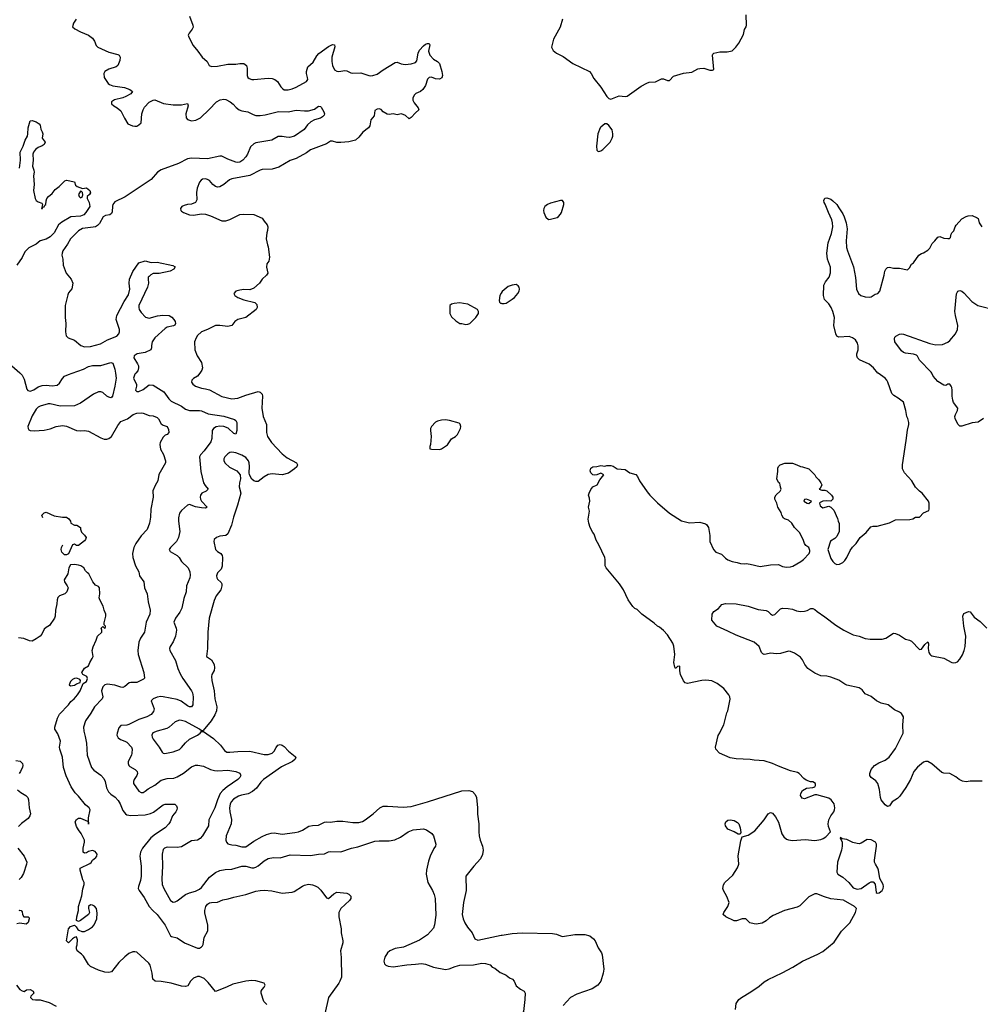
# Model space of a CAD drawing. Header units: inches. Extents: x 1793441 to 1900654, y 320892 to 470514.
# Tile 24 of 99: x 1815227 to 1824752, y 383741 to 393503. Entities that reach past the tile are written whole.
import ezdxf

# ---------------------------------------------------------------- set-up
doc = ezdxf.new("R2010")
doc.units = ezdxf.units.IN
doc.header["$MEASUREMENT"] = 0
for name, color, linetype in [('B8318', 7, 'Continuous'), ('B8319', 7, 'Continuous'), ('B8328', 7, 'Continuous'), ('B8329', 7, 'Continuous')]:
    doc.layers.add(name, color=color, linetype=linetype)

msp = doc.modelspace()

# ---------------------------------------------------------------- linework, layer by layer
at = {"layer": 'B8318', "color": 5}
for points, elevation in [([(1815232.5, 390000), (1815250, 389979.1), (1815270, 389940.7), (1815298.8, 389838.8), (1815307.6, 389827.6), (1815330, 389820.2), (1815367.6, 389832.4), (1815410, 389863.6), (1815450, 389876.1), (1815490, 389879), (1815550, 389873.2), (1815599.3, 389880.7), (1815622, 389898), (1815650, 389946.7), (1815670, 389967.4), (1815710, 389987), (1815747.4, 390000)], 240), ([(1816176.2, 390000), (1816184.4, 389950), (1816171.7, 389870), (1816148.8, 389771.2), (1816140.5, 389759.5), (1816130, 389754), (1816110, 389759.7), (1816090, 389771.1), (1816050, 389807.6), (1816030, 389814.6), (1816010, 389814.8), (1815957.6, 389790), (1815830, 389699.8), (1815770, 389675.1), (1815630, 389672.3), (1815530, 389694.7), (1815510, 389695), (1815430, 389673), (1815410, 389660.8), (1815390, 389640.4), (1815350, 389575.6), (1815309.2, 389470), (1815310.3, 389450.3), (1815318.3, 389438.3), (1815331.4, 389431.4), (1815370, 389426.4), (1815470, 389434), (1815530, 389445.2), (1815590, 389470.3), (1815650, 389478.9), (1815670, 389477.4), (1815690, 389474.3), (1815790, 389430.3), (1815830, 389426.3), (1815870.2, 389430.2), (1815910, 389423.2), (1816030, 389356.2), (1816065.2, 389345.2), (1816090, 389344.2), (1816110, 389351.1), (1816137.2, 389370), (1816198.9, 389481.1), (1816230, 389518), (1816294.5, 389545.5), (1816351.1, 389588.9), (1816390, 389601.7), (1816430, 389606.5), (1816450, 389603.1), (1816510, 389578), (1816550, 389575.5), (1816590, 389560.5), (1816604.6, 389544.6), (1816630, 389497.1), (1816650, 389482), (1816688.3, 389468.3), (1816701.4, 389441.4), (1816706, 389410), (1816690, 389392), (1816670, 389383), (1816650, 389365.1), (1816620.3, 389310), (1816617.4, 389290), (1816624.5, 389244.5), (1816651.4, 389191.4), (1816672.4, 389130), (1816673, 389110), (1816605.3, 388994.7), (1816597.3, 388930), (1816570, 388884), (1816548.7, 388831.3), (1816550.4, 388770), (1816528.5, 388651.5), (1816525.3, 388570), (1816514, 388510), (1816491.7, 388448.3), (1816430, 388384.2), (1816380.2, 388310), (1816360.2, 388270), (1816346.4, 388210), (1816350.4, 388170.4), (1816374.4, 388090), (1816408.4, 388030), (1816416.3, 387990), (1816457.1, 387930), (1816465.3, 387870), (1816490.4, 387810), (1816500.4, 387730), (1816521.6, 387650), (1816517.6, 387610), (1816480.3, 387530), (1816463.1, 387430), (1816425.7, 387370), (1816409.1, 387330.9), (1816399, 387250), (1816401.7, 387210), (1816458.7, 387030), (1816463.8, 386976.2), (1816455.8, 386964.2), (1816390, 386932.4), (1816330, 386931.6), (1816313.2, 386926.8), (1816270, 386891.1), (1816250, 386882.7), (1816230, 386884.2), (1816170, 386905), (1816094.2, 386914.2), (1816070, 386909.7), (1816050, 386887.8), (1816037.8, 386850), (1816051.6, 386790), (1816044.2, 386770), (1815967.9, 386690), (1815933.7, 386626.3), (1815880.2, 386550), (1815859.5, 386490), (1815862, 386450), (1815877.6, 386397.6), (1815890.3, 386329.7), (1815894.9, 386210), (1815938.7, 386090), (1815961.6, 386061.6), (1816031.4, 386011.4), (1816060.2, 385980.2), (1816075.6, 385950), (1816088.6, 385888.6), (1816108.7, 385848.7), (1816130, 385824.6), (1816173.6, 385793.6), (1816201.9, 385761.9), (1816222, 385730), (1816250, 385662.4), (1816276.5, 385630), (1816290, 385621.2), (1816330, 385612.1), (1816470, 385620.7), (1816525.5, 385634.5), (1816553.4, 385646.6), (1816650, 385718.4), (1816670, 385723.8), (1816766.8, 385726.8), (1816780.7, 385710), (1816787.3, 385690), (1816784, 385670), (1816775.5, 385650), (1816743, 385610), (1816718.4, 385550), (1816704.4, 385530), (1816670.2, 385489.8), (1816572.4, 385427.6), (1816528.4, 385391.6), (1816446.3, 385290), (1816423.6, 385250), (1816419.6, 385210), (1816432.9, 385110), (1816432.2, 385010), (1816425.5, 384970), (1816404.9, 384910), (1816403.1, 384890), (1816410.3, 384870), (1816461.5, 384801.5), (1816510.3, 384710), (1816546.3, 384670), (1816591.6, 384630), (1816670, 384524.4), (1816721.2, 384421.2), (1816732.3, 384412.3), (1816790, 384400.4), (1816862.8, 384350), (1816990, 384299.1), (1817010, 384299.1), (1817030, 384310.7), (1817038.3, 384321.7), (1817044.7, 384335.3), (1817056.1, 384403.9), (1817093.6, 384470), (1817091, 384529), (1817064.4, 384644.4), (1817062.4, 384670), (1817073.1, 384710), (1817090, 384733.6), (1817110, 384745.8), (1817130, 384751.1), (1817190, 384754.9), (1817242.7, 384777.3), (1817293.7, 384786.3), (1817350, 384804.5), (1817470, 384828.2), (1817570, 384863.2), (1817610, 384870.2), (1817650, 384872.4), (1817727.6, 384867.6), (1817830, 384843.8), (1817930, 384852.4), (1817950, 384859.5), (1818030, 384913.1), (1818050, 384922.6), (1818090, 384931.7), (1818130, 384927), (1818157.3, 384917.3), (1818181.8, 384901.8), (1818212.7, 384872.8), (1818270, 384796), (1818290, 384791), (1818343.2, 384836.8), (1818370, 384851.3), (1818470, 384842), (1818490, 384832), (1818510, 384812), (1818511.3, 384790), (1818498, 384770), (1818411.3, 384690), (1818391.3, 384650), (1818391.3, 384610), (1818416, 384490), (1818414.8, 384450), (1818431, 384370), (1818430.9, 384349.1), (1818408.4, 384271.6), (1818415.6, 384204.4), (1818416.9, 384010), (1818402.6, 383970), (1818390.2, 383950), (1818290.3, 383810), (1818254.1, 383645.9)], 240), ([(1816377.2, 390000), (1816368.8, 389990), (1816354.9, 389950), (1816364.4, 389924.4), (1816386.8, 389890), (1816386.8, 389870), (1816374.8, 389830), (1816390, 389817.3), (1816410, 389816.3), (1816450, 389835.5), (1816510, 389881.7), (1816550, 389880.8), (1816654.8, 389814.8), (1816705.5, 389745.5), (1816730, 389720.8), (1816830, 389672.1), (1816870, 389640.8), (1816910, 389628.1), (1817010, 389629), (1817030, 389625.3), (1817096.1, 389596.1), (1817250, 389571.1), (1817357.8, 389537.8), (1817370.5, 389530), (1817381.3, 389510), (1817380.3, 389430), (1817370, 389394), (1817350, 389399.6), (1817293.1, 389453.1), (1817251.2, 389471.2), (1817210, 389473.6), (1817174.4, 389465.6), (1817148.9, 389451.1), (1817141.3, 389438.7), (1817136.9, 389430), (1817132.4, 389350), (1817121.6, 389318.4), (1817055.8, 389230), (1817018.4, 389190), (1817008.8, 389170), (1817022.7, 389022.7), (1817051.2, 388911.2), (1817065.3, 388885.3), (1817094.8, 388850), (1817074.8, 388830), (1817032.7, 388807.3), (1817020.3, 388790), (1817016.1, 388770), (1817019.7, 388750), (1817030.2, 388730), (1817085.5, 388670), (1817070, 388660.5), (1817030, 388663.7), (1816970, 388674), (1816910, 388696.9), (1816890, 388689.7), (1816830, 388636.8), (1816812.9, 388610), (1816803, 388563), (1816800.9, 388530), (1816813.5, 388430), (1816801.2, 388370), (1816781.3, 388330), (1816721.1, 388270), (1816710.3, 388250), (1816720.3, 388230), (1816788.4, 388190), (1816808.4, 388170), (1816830.6, 388130), (1816896.3, 388070), (1816914.9, 388030), (1816916.7, 387996.7), (1816912.7, 387970), (1816881.3, 387890), (1816877.6, 387830), (1816854.1, 387765.9), (1816833.6, 387670), (1816813.4, 387630), (1816772.1, 387570), (1816756, 387530), (1816779.5, 387470), (1816781.3, 387450), (1816773.4, 387390), (1816750, 387336), (1816719.3, 387290), (1816713, 387270), (1816715.5, 387250), (1816772, 387150), (1816793.7, 387070), (1816816.7, 387016.7), (1816843.7, 386970), (1816930.4, 386850), (1816940.3, 386830), (1816948.5, 386790), (1816944.9, 386710), (1816930.8, 386690), (1816910, 386691.8), (1816890, 386700.5), (1816827, 386747), (1816790, 386761.5), (1816650, 386790.6), (1816627.8, 386792.2), (1816590, 386786.9), (1816550.8, 386770), (1816530.8, 386750), (1816559.5, 386670), (1816555.1, 386644.9), (1816530, 386613), (1816488.2, 386590), (1816410, 386564.5), (1816310, 386514.8), (1816288.1, 386508.1), (1816230, 386506), (1816210, 386481.2), (1816192.7, 386430), (1816191.7, 386410), (1816204.1, 386384.1), (1816226.4, 386366.4), (1816270, 386351.3), (1816290, 386339.6), (1816334.4, 386290), (1816341.3, 386270), (1816340.4, 386230), (1816335.3, 386210), (1816302, 386150), (1816301.3, 386130), (1816308.5, 386110), (1816319, 386099), (1816370.7, 386070), (1816392.2, 386050), (1816394.9, 386030), (1816387.2, 386010), (1816360.8, 385970), (1816354.9, 385950), (1816356.9, 385930), (1816410, 385853.4), (1816430, 385840.4), (1816450, 385842.6), (1816470, 385853.1), (1816501.2, 385878.8), (1816566.7, 385913.3), (1816630, 385962), (1816690, 385980.2), (1816755.7, 385984.3), (1816790, 385996), (1816850, 386031.4), (1816930, 386094.6), (1816970, 386113.1), (1816993, 386113), (1817050, 386100.9), (1817118, 386070), (1817159.7, 386059.6), (1817190, 386055.9), (1817290, 386062), (1817369.1, 386049.1), (1817410, 386032.7), (1817417.3, 386017.3), (1817419.3, 386010), (1817410.4, 385990), (1817390.4, 385970), (1817283.3, 385896.7), (1817240.3, 385859.7), (1817215.9, 385830), (1817188.1, 385770), (1817162.3, 385690), (1817103.1, 385570), (1817098, 385510), (1817040.4, 385410), (1817016.5, 385383.5), (1816990, 385369.6), (1816930, 385362.2), (1816830, 385303.7), (1816790, 385294.8), (1816690, 385297.8), (1816663, 385290), (1816650, 385277), (1816641.3, 385230), (1816642.7, 385110), (1816634.9, 384985.1), (1816640.9, 384930), (1816656.1, 384890), (1816723.1, 384770), (1816750, 384754.9), (1816770, 384757), (1816790, 384767.2), (1816872.3, 384830), (1816912.1, 384847.9), (1816970, 384861.5), (1817010, 384881.3), (1817030, 384899.1), (1817110, 385000.3), (1817170, 385047.4), (1817210, 385067.2), (1817263.1, 385076.9), (1817330, 385079.7), (1817430, 385111.2), (1817470, 385111.3), (1817530, 385095.3), (1817550, 385094.9), (1817570, 385100.3), (1817590, 385112.8), (1817650, 385163.1), (1817690, 385186), (1817743.8, 385196.2), (1817810, 385192.9), (1817910, 385224.2), (1818110, 385217.4), (1818189.7, 385230.3), (1818250, 385233.4), (1818290, 385252.2), (1818310, 385256.4), (1818410, 385253.7), (1818517.2, 385290), (1818578.2, 385301.8), (1818750, 385357), (1818790, 385363.1), (1818890, 385360.3), (1818948.2, 385371.8), (1819002.8, 385397.2), (1819079, 385450), (1819130, 385470.3), (1819230, 385480.7), (1819262, 385470), (1819313.2, 385433.2), (1819331.3, 385410), (1819354.8, 385330), (1819350.8, 385310), (1819333.7, 385286.3), (1819297.3, 385210), (1819280.4, 385159.6), (1819260.4, 385070), (1819257.6, 385030), (1819274.4, 384950), (1819319.3, 384870), (1819336.4, 384830), (1819346, 384790), (1819353.8, 384626.2), (1819340.4, 384530), (1819330, 384495.3), (1819270.5, 384430), (1819190, 384377.4), (1819031.2, 384308.8), (1818950, 384295), (1818897.6, 384270), (1818873.7, 384250), (1818846.4, 384210), (1818836.3, 384170), (1818843.4, 384143.4), (1818856, 384130), (1818879.5, 384119.5), (1818930, 384113.4), (1819066, 384134), (1819150, 384137.6), (1819210, 384145.4), (1819250, 384139.1), (1819331.5, 384108.5), (1819450, 384086.7), (1819486.7, 384093.3), (1819543.5, 384116.5), (1819590, 384128.9), (1819726.3, 384133.7), (1819810, 384148.2), (1819846, 384146), (1819890.9, 384130.9), (1819912, 384110), (1819939.1, 384099.1), (1819990, 384058), (1820000, 384053.5)], 260), ([(1817013.3, 390000), (1816991, 389970), (1816950, 389945.2), (1816934.8, 389930), (1816930.8, 389910), (1816942.8, 389890), (1816971, 389870), (1817030, 389850.4), (1817070, 389844.9), (1817110, 389832.7), (1817230, 389766.9), (1817330, 389743.5), (1817390, 389751), (1817470, 389780.2), (1817590, 389815.2), (1817613, 389810), (1817630, 389790.6), (1817634.9, 389770), (1817628, 389650), (1817640.9, 389570), (1817673.7, 389490), (1817674.6, 389410), (1817684.6, 389370), (1817724.6, 389310), (1817830, 389199.6), (1817879.8, 389159.8), (1817970.3, 389110.3), (1817982, 389090), (1817973.4, 389070), (1817953.4, 389050), (1817893.6, 389006.4), (1817830, 388990.8), (1817730, 389000.3), (1817690, 388994.5), (1817650, 388972.2), (1817590, 388925.1), (1817570, 388923.5), (1817550, 388929.7), (1817530, 388947.8), (1817505.4, 388990), (1817501, 389010), (1817506.2, 389073.8), (1817503.4, 389110), (1817496.5, 389130), (1817470, 389163.2), (1817430, 389187), (1817370, 389208.2), (1817330, 389215.9), (1817310, 389211.7), (1817290, 389199.8), (1817261.5, 389170), (1817251.8, 389150), (1817251.1, 389130), (1817264.9, 389104.9), (1817306.2, 389066.2), (1817381.3, 389030), (1817413.7, 388990), (1817417.3, 388950), (1817406.9, 388910), (1817403.1, 388870), (1817419.6, 388810), (1817388.3, 388690), (1817345.7, 388570), (1817326.8, 388490), (1817290, 388406.3), (1817270, 388388.7), (1817210, 388381.5), (1817179.1, 388370), (1817156.4, 388350), (1817151.7, 388330), (1817170.2, 388250), (1817189.4, 388229.4), (1817220.4, 388210), (1817235.3, 388190), (1817238.7, 388170), (1817234.9, 388085.1), (1817224.5, 388055.5), (1817190, 388017.6), (1817178.9, 387990), (1817181.7, 387970), (1817190, 387957.1), (1817223.9, 387923.9), (1817230.4, 387910), (1817231.8, 387890), (1817221.1, 387850), (1817175.3, 387790), (1817154.1, 387745.9), (1817104.2, 387570), (1817091, 387430), (1817090.2, 387269.7), (1817078, 387190), (1817130, 387158), (1817156, 387110), (1817158.6, 387078.6), (1817154.3, 387050), (1817132.6, 387010), (1817127.3, 386990), (1817132.2, 386950), (1817156.9, 386850), (1817162.8, 386770), (1817182, 386690), (1817178.6, 386650), (1817161.8, 386610), (1817125, 386550), (1817044.7, 386455.3), (1817030, 386454), (1817009.4, 386470), (1816870, 386544.5), (1816830, 386556.2), (1816810, 386557.2), (1816770, 386540.9), (1816710, 386488.7), (1816685.9, 386474.1), (1816589.4, 386450.6), (1816548.6, 386431.4), (1816537.4, 386410), (1816540.8, 386390), (1816549.5, 386369.5), (1816610.3, 386290), (1816640.5, 386240.5), (1816650, 386230.5), (1816667.2, 386227.2), (1816750, 386243.6), (1816810, 386266.7), (1816832.6, 386287.4), (1816870, 386334), (1816910, 386369), (1816989.6, 386410), (1817017.2, 386430), (1817030, 386446), (1817050, 386447.3), (1817150, 386377.8), (1817217.7, 386310), (1817256.4, 386256.4), (1817281.7, 386241.7), (1817310, 386239.7), (1817390, 386247.3), (1817510, 386250.2), (1817650, 386219.3), (1817690, 386217.5), (1817730, 386230.3), (1817749.8, 386250), (1817770, 386288), (1817787.6, 386310), (1817810, 386317), (1817830, 386311.7), (1817850, 386296.5), (1817892, 386252), (1817958.6, 386198.6), (1817965.5, 386190), (1817958, 386170), (1817932.2, 386150), (1817823.9, 386096.1), (1817644.7, 385970), (1817617.1, 385942.9), (1817574.9, 385885.1), (1817536, 385850), (1817491.8, 385828.2), (1817425.3, 385814.7), (1817395.9, 385804.1), (1817346.6, 385773.4), (1817325, 385750), (1817314.7, 385725.3), (1817308.6, 385688.6), (1817309.4, 385649.4), (1817327.7, 385572.3), (1817324, 385530), (1817275.2, 385410), (1817270.3, 385370), (1817277, 385350), (1817291.8, 385331.8), (1817330, 385321.3), (1817370, 385317.6), (1817430, 385301.3), (1817470, 385303.1), (1817550, 385358.5), (1817630, 385404.7), (1817674.7, 385425.3), (1817721.3, 385438.7), (1817750, 385441.6), (1817830, 385429.3), (1817956, 385444), (1817990, 385451.4), (1818030, 385467.9), (1818092.6, 385507.4), (1818130, 385515), (1818190, 385518.6), (1818250, 385547.2), (1818269.8, 385550.2), (1818310, 385547.2), (1818370, 385558.5), (1818430, 385555.8), (1818530, 385543.2), (1818590, 385544.4), (1818625.2, 385554.8), (1818651.8, 385570), (1818731.6, 385630), (1818797, 385690), (1818830, 385704.2), (1818872.9, 385707.1), (1819030, 385696.1), (1819110, 385702.8), (1819270, 385747.1), (1819610, 385856.1), (1819682, 385862), (1819716.3, 385850), (1819742.6, 385822.6), (1819757.6, 385790), (1819766.3, 385690), (1819766.1, 385626.1), (1819780.8, 385530), (1819778.3, 385450), (1819783.1, 385410), (1819791.8, 385370), (1819816.9, 385310), (1819822.7, 385270), (1819815.1, 385224.9), (1819796.7, 385183.3), (1819730, 385109.6), (1819650.4, 385010), (1819652.9, 384870), (1819626.5, 384750), (1819615.2, 384630), (1819624.9, 384590), (1819641.7, 384550), (1819666.4, 384506.4), (1819714, 384450), (1819741, 384390), (1819770, 384378), (1820000, 384425.5)], 280), ([(1815456.9, 388565.5), (1815446, 388590), (1815470, 388614), (1815490, 388622), (1815570, 388584.7), (1815650, 388571.3), (1815691.1, 388571.1), (1815715.3, 388555.3), (1815731.3, 388530), (1815734, 388510), (1815770, 388491.3), (1815794, 388490), (1815831.3, 388470), (1815831.6, 388451.6), (1815841, 388421), (1815871.1, 388391.1), (1815884.7, 388370), (1815881, 388350), (1815870, 388335.3), (1815810, 388289.2), (1815790, 388289)], 220), ([(1815790, 388289), (1815770, 388302), (1815750, 388298), (1815710, 388206.6), (1815690, 388196.2), (1815670, 388198.7), (1815644.2, 388224.2), (1815638.3, 388250), (1815642, 388270), (1815656.3, 388297.3)], 220), ([(1817677.6, 383737.6), (1817648.2, 383770), (1817622.4, 383850), (1817622, 383870), (1817630, 383888.7), (1817650.8, 383910), (1817661, 383930), (1817651.3, 383950), (1817570, 383975.3), (1817530, 383976.5), (1817470, 383969), (1817340.1, 383939.9), (1817279, 383910), (1817170, 383868.2), (1817097.4, 383957.4), (1817055.5, 383995.5), (1817010, 384015.6), (1816990, 384016.5), (1816950, 384001.1), (1816920.5, 383970), (1816895.3, 383924.7), (1816870, 383917.6), (1816830, 383921.5), (1816729.7, 383950.4), (1816630, 383966.7), (1816570.6, 383970.6), (1816546.8, 383990), (1816541, 384050), (1816521, 384130), (1816506, 384150), (1816390, 384258.8), (1816370, 384262.8), (1816350, 384260.7), (1816310, 384244), (1816270, 384210.6), (1816210, 384154.9), (1816136.6, 384063.4), (1816110, 384055.8), (1816070, 384061.1), (1816010, 384080.3), (1815930, 384114.9), (1815910, 384135.8), (1815858.9, 384218.9), (1815839.4, 384239.4), (1815797.3, 384270), (1815790.7, 384290), (1815790.7, 384309.3), (1815797.3, 384330), (1815798.8, 384378.8), (1815791.3, 384411.3), (1815770, 384404.7), (1815750, 384391.3), (1815710, 384352), (1815692, 384370), (1815710, 384488), (1815730, 384513.2), (1815770, 384526), (1815788.4, 384508.4), (1815803.1, 384483.1), (1815814.6, 384474.6), (1815843.1, 384463.1), (1815870, 384464), (1815910, 384482.7), (1815950.3, 384509.7), (1815965.5, 384530), (1815990.6, 384590), (1815995.9, 384644.1), (1815987.3, 384690), (1815970, 384714.9), (1815950, 384724), (1815930, 384726), (1815908, 384710), (1815908, 384690), (1815918, 384650), (1815908, 384630), (1815830, 384571.3), (1815810, 384562), (1815792, 384572), (1815794.8, 384610), (1815811.3, 384670), (1815811, 384710), (1815843.9, 384816.1), (1815853, 384887), (1815866, 384930), (1815866, 384950), (1815854.4, 384974.4), (1815825.5, 385070), (1815827.3, 385090), (1815924, 385136), (1815934.4, 385145.6), (1815948.3, 385171.7), (1815982, 385198), (1815990.4, 385209.6), (1815994.9, 385230), (1815975.2, 385255.2), (1815950, 385266.8), (1815910, 385254.8), (1815890, 385242), (1815870, 385240.7), (1815856, 385250), (1815857.1, 385290), (1815870.7, 385350), (1815868.7, 385370), (1815835.9, 385435.9), (1815809.1, 385470), (1815790, 385504.9), (1815778.7, 385550), (1815790, 385574.5), (1815810, 385585.1), (1815830, 385585.1), (1815898, 385558), (1815908, 385548), (1815910, 385526), (1815910.6, 385590.6), (1815926.4, 385670), (1815915.5, 385690), (1815879.9, 385719.9), (1815810, 385804.7), (1815777.3, 385837.3), (1815738, 385898), (1815687.5, 386007.5), (1815661.5, 386090), (1815650.2, 386190), (1815625.2, 386270), (1815622.3, 386290), (1815631.3, 386350), (1815603.7, 386423.7), (1815575.2, 386470), (1815575.4, 386490), (1815602.1, 386577.9), (1815623, 386617), (1815711, 386709), (1815735.3, 386744.7), (1815766.7, 386770), (1815800.3, 386810), (1815826.7, 386850), (1815858, 386922), (1815890, 386942), (1815898, 386970), (1815892, 386990), (1815852, 387010), (1815844.7, 387030), (1815870, 387074), (1815910, 387098), (1815922.8, 387130), (1815947.3, 387170), (1815954, 387190), (1815947.3, 387250), (1815954.4, 387285.6), (1815984.9, 387350), (1815997.3, 387390), (1816042, 387430), (1816042, 387450), (1816034, 387470), (1816050, 387486), (1816070, 387468), (1816076.9, 387483.1), (1816078, 387490), (1816064.7, 387504.7), (1816064, 387524), (1816082, 387590), (1816082.8, 387610), (1816066, 387650), (1816056, 387690), (1816020.7, 387750), (1816014.8, 387770), (1816022, 387810), (1816018, 387870), (1816010, 387882), (1815978, 387898), (1815951, 387931), (1815911.3, 388010), (1815898, 388018), (1815879.6, 388039.6), (1815862, 388070), (1815832, 388090), (1815810, 388096), (1815770, 388101), (1815730, 388098), (1815713.2, 388070), (1815704.5, 388010), (1815669.6, 387950), (1815672.3, 387930), (1815699.3, 387890), (1815706.6, 387870), (1815696, 387830), (1815674, 387810), (1815620.9, 387790), (1815605.9, 387774.1), (1815598.3, 387750), (1815596.4, 387710), (1815582, 387650), (1815577.6, 387590), (1815572, 387570), (1815522, 387498), (1815490, 387478), (1815470, 387459.1), (1815445.4, 387410), (1815430, 387392), (1815390, 387363.1), (1815350, 387343), (1815324.1, 387344.1), (1815266.9, 387366.9), (1815214.2, 387374.2)], 220), ([(1815190, 386159.8), (1815230.8, 386150.8), (1815254, 386130), (1815257.6, 386110), (1815253.6, 386093.6), (1815233.8, 386050), (1815220.4, 386030)], 220), ([(1815206.8, 385866.7), (1815239.6, 385839.6), (1815287.3, 385810), (1815308.8, 385790), (1815314.6, 385770), (1815320.2, 385690), (1815333.3, 385630), (1815328.9, 385610), (1815310, 385582), (1815245.3, 385534.7), (1815216.9, 385503.1)], 220), ([(1815210, 385289.8), (1815272.6, 385210), (1815296.5, 385150), (1815295.1, 385130), (1815263.6, 385036.4), (1815242.3, 384997.7), (1815222.8, 384977.2)], 220), ([(1815221, 384670), (1815230, 384676), (1815242, 384670), (1815250, 384658), (1815255.1, 384630), (1815269.5, 384609.5), (1815310, 384609.2), (1815319.6, 384599.6), (1815322, 384590), (1815310, 384550.8), (1815290, 384534.9), (1815230, 384544), (1815200.2, 384539.8)], 220), ([(1815196.2, 383930), (1815230, 383889.4), (1815250, 383873.2), (1815270, 383868.7), (1815296, 383884), (1815330, 383888.7), (1815362, 383870), (1815368.7, 383850), (1815339, 383821), (1815334, 383810), (1815355.3, 383790), (1815384.8, 383784.7), (1815430, 383784.7), (1815520.3, 383760.3), (1815590, 383721.7)], 220)]:
    msp.add_lwpolyline(points, dxfattribs=dict(at, elevation=elevation))
for points, elevation in [([(1819450, 389534.5), (1819410, 389531.8), (1819370, 389523.7), (1819350, 389513.2), (1819311, 389470), (1819301, 389450), (1819298.8, 389430), (1819306.8, 389370), (1819302, 389290), (1819294, 389270), (1819294, 389250), (1819310, 389244.7), (1819390, 389240.7), (1819410, 389247.3), (1819470, 389286.8), (1819510, 389346), (1819549.6, 389370.4), (1819569.3, 389390), (1819599, 389450), (1819602, 389470), (1819593.6, 389493.6), (1819584, 389504), (1819489.5, 389529.5)], 320), ([(1815793.2, 386973.2), (1815770, 386972.3), (1815750, 386962), (1815730, 386940.9), (1815716.3, 386910), (1815730, 386898), (1815770, 386906.7), (1815790, 386919.1), (1815828, 386932), (1815828.7, 386950), (1815822, 386962)], 220)]:
    msp.add_lwpolyline(points, close=True, dxfattribs=dict(at, elevation=elevation))
at = {"layer": 'B8319', "color": 5}
for points, elevation in [([(1815787.3, 393510), (1815762, 393470), (1815751.3, 393431.3), (1815773.7, 393413.7), (1815830, 393382.8), (1815910, 393350.8), (1815950, 393318.8), (1815970.3, 393290.3), (1815986.6, 393246.6), (1816001, 393230), (1816110, 393181.3), (1816199.5, 393159.5), (1816212.2, 393152.2), (1816219.5, 393139.5), (1816223, 393130), (1816220.4, 393099.6), (1816201, 393050), (1816184.5, 393035.5), (1816110, 393012.3), (1816070.8, 392990), (1816060.5, 392970), (1816065.5, 392930), (1816103, 392870), (1816119, 392859), (1816150, 392846), (1816266, 392830), (1816318, 392810), (1816344.7, 392790), (1816330, 392769.2), (1816279, 392741), (1816250, 392729.6), (1816166.8, 392710), (1816138, 392690), (1816138, 392670), (1816161, 392650), (1816194.8, 392630), (1816230, 392598.8), (1816265.3, 392525.3), (1816300.7, 392470), (1816346, 392450), (1816370, 392446.5), (1816390, 392449.1), (1816410, 392459.5), (1816430, 392480.7), (1816437.6, 392570), (1816449.8, 392610.2), (1816465.3, 392634.7), (1816510, 392683.8), (1816550, 392706.4), (1816568.1, 392708.1), (1816652.7, 392672.7), (1816750, 392657.6), (1816830, 392658.4), (1816890.6, 392670.6), (1816897.3, 392650), (1816874, 392570), (1816877.1, 392530), (1816892, 392512), (1816930, 392502), (1816972.3, 392507.7), (1817020.9, 392530), (1817107.4, 392612.6), (1817179.3, 392690), (1817215.3, 392710), (1817250, 392715.8), (1817271.9, 392711.9), (1817314.8, 392690), (1817344.7, 392664.7), (1817372.5, 392632.5), (1817404.7, 392610), (1817430, 392599.1), (1817490, 392590.5), (1817542.5, 392562.5), (1817570, 392554.9), (1817613, 392553), (1817661.5, 392558.5), (1817793.5, 392593.5), (1817890, 392590.4), (1817970, 392605.5), (1818050, 392598), (1818090, 392599.3), (1818150, 392616.4), (1818190, 392644.9), (1818210, 392644), (1818217, 392637), (1818243, 392590), (1818247.7, 392570), (1818244.9, 392555.1), (1818230, 392539.3), (1818210, 392527.3), (1818150, 392509.6), (1818113.4, 392490), (1818080.5, 392459.5), (1818046.9, 392413.1), (1817951.3, 392350), (1817903.4, 392336.6), (1817870, 392337.6), (1817830, 392346.6), (1817790, 392343.5), (1817726, 392310), (1817570, 392280.8), (1817548, 392272), (1817516.8, 392243.2), (1817486.5, 392170), (1817470, 392143), (1817438.9, 392110), (1817410, 392092.1), (1817390, 392087.9), (1817370, 392090.8), (1817290, 392120.2), (1817230, 392148.8), (1817210, 392150.9), (1817090, 392124.8), (1816930, 392131.6), (1816890, 392122.3), (1816801.6, 392078.4), (1816630, 392015.8), (1816594.3, 391990), (1816530, 391919.7), (1816442.3, 391857.7), (1816271.9, 391748.1), (1816170, 391697.6), (1816150.2, 391670), (1816145.7, 391654.3), (1816142.5, 391597.5), (1816137.5, 391582.5), (1816122.4, 391570), (1816077.4, 391562.6), (1816055.6, 391550), (1816017, 391483), (1815998.7, 391461.3), (1815978.4, 391450), (1815955.3, 391444.7), (1815850, 391433.6), (1815809.1, 391410), (1815730, 391331.3), (1815702, 391278), (1815654, 391210), (1815647, 391190), (1815644.9, 391170), (1815654.9, 391130), (1815657.1, 391070), (1815688.2, 390990), (1815736.3, 390930), (1815753, 390890), (1815744.5, 390835.5), (1815710, 390794), (1815703.4, 390776.6), (1815679.5, 390670), (1815676.4, 390550), (1815683.8, 390490), (1815681.6, 390410), (1815688, 390370), (1815708.2, 390348.2), (1815770, 390324.6), (1815831.8, 390271.8), (1815870, 390260.6), (1815930, 390263.5), (1816029.5, 390290), (1816098.7, 390330), (1816190, 390365.4), (1816211.6, 390388.4), (1816217.5, 390410), (1816217, 390430), (1816183, 390530), (1816189.1, 390570), (1816263.2, 390710), (1816304.8, 390775.2), (1816318, 390830), (1816311.9, 390890), (1816317, 390930), (1816350, 391005.7), (1816410, 391093), (1816470, 391112.4), (1816530, 391094.9), (1816590, 391098.7), (1816747.1, 391067.1), (1816770, 391051.3), (1816756, 391030), (1816718, 391010), (1816610, 390987.4), (1816550, 390985.7), (1816526.5, 390973.5), (1816510, 390958.4), (1816502.4, 390950), (1816500.3, 390930), (1816505.5, 390890), (1816495.5, 390850), (1816409.2, 390670), (1816407.1, 390650), (1816411.7, 390630), (1816430, 390600.4), (1816473.1, 390553.1), (1816510, 390544.9), (1816593.2, 390566.8), (1816645.1, 390574.9), (1816710, 390570.2), (1816734.8, 390554.8), (1816756.4, 390530), (1816768.4, 390510), (1816772.7, 390490), (1816765.1, 390474.9), (1816753.6, 390466.4), (1816690, 390454.2), (1816670, 390442.5), (1816567.3, 390350), (1816539.7, 390310), (1816533.4, 390273.4), (1816534.4, 390250), (1816528, 390230), (1816470, 390202.2), (1816391.1, 390188.9), (1816362, 390170), (1816360.3, 390150), (1816394.9, 390090), (1816403.6, 390070), (1816405.5, 390050), (1816396.9, 390023.1), (1816377.2, 390000)], 260), ([(1816910, 393538), (1816942.8, 393450), (1816946, 393430), (1816938, 393410), (1816906, 393370), (1816898.8, 393350), (1816902.8, 393330), (1816946.4, 393246.4), (1816994.8, 393190), (1817036, 393130), (1817086, 393090), (1817106, 393050), (1817130, 393039.1), (1817190, 393043.1), (1817290, 393063.5), (1817370, 393061.2), (1817410, 393068.9), (1817450, 393068.2), (1817474.4, 393050), (1817481.1, 393021.1), (1817482.3, 392950), (1817490.2, 392930.2), (1817501.5, 392921.5), (1817530, 392911.3), (1817550, 392910.2), (1817690, 392923.6), (1817730, 392919.6), (1817755.5, 392910), (1817782, 392890), (1817816.3, 392836.3), (1817836, 392816), (1817850, 392809.1), (1817890, 392808.3), (1817930, 392817.8), (1817970, 392835.2), (1818069.6, 392890), (1818082.6, 392910), (1818081.5, 392930), (1818069.8, 392970), (1818069.8, 392990), (1818085.3, 393034.7), (1818136.4, 393083.6), (1818173.7, 393146.3), (1818192.2, 393167.8), (1818290, 393237.8), (1818330, 393256.9), (1818350, 393255.5), (1818352.7, 393232.7), (1818323.5, 393130), (1818320.7, 393090), (1818327.9, 393047.9), (1818350, 393005.7), (1818370, 392993.1), (1818390, 392990.2), (1818450, 392998.9), (1818470, 392997), (1818510, 392976.4), (1818530, 392971.8), (1818610, 392974.7), (1818630, 392971.3), (1818688.8, 392948.8), (1818710, 392947.8), (1818730, 392949.4), (1818770, 392962.2), (1818832.4, 393007.6), (1818950, 393079.1), (1818970, 393081.5), (1819010, 393066.3), (1819050, 393060.3), (1819110, 393064.4), (1819150, 393078.7), (1819164.6, 393095.4), (1819178.2, 393170), (1819190, 393200.5), (1819230, 393243.8), (1819250, 393260.5), (1819270, 393267.7), (1819286.8, 393266.8), (1819294.9, 393254.9), (1819282, 393190), (1819293.7, 393150), (1819330, 393112), (1819370.8, 393090), (1819390.3, 393070.3), (1819414, 392990), (1819419.1, 392950), (1819414, 392926), (1819390, 392912), (1819350, 392916.2), (1819310, 392931.8), (1819286.8, 392930), (1819270, 392913.2), (1819250.3, 392850), (1819224.6, 392810), (1819200.4, 392790), (1819154.4, 392770), (1819141.6, 392758.4), (1819124.9, 392730), (1819125.2, 392705.2), (1819137.7, 392677.7), (1819178.8, 392630), (1819186, 392610), (1819150, 392579.3), (1819110, 392532.3), (1819090, 392521.2), (1819052.2, 392552.2), (1819030, 392564.2), (1819010, 392569.6), (1818970, 392559.6), (1818930, 392569.7), (1818890, 392564.2), (1818870, 392567.7), (1818832, 392590), (1818810, 392612), (1818790, 392618.4), (1818770, 392617), (1818750, 392602), (1818743.1, 392550), (1818708.4, 392511.6), (1818697.2, 392450), (1818687.1, 392430), (1818630.9, 392389.1), (1818590, 392336.8), (1818555.6, 392310), (1818490, 392292.5), (1818410, 392286.5), (1818370, 392286.4), (1818330, 392299.8), (1818310, 392299.8), (1818267.9, 392272.1), (1818110, 392212.2), (1818070, 392183.1), (1817970, 392128.2), (1817910, 392105.6), (1817798, 392042), (1817730, 392020.5), (1817630, 392016.9), (1817610, 392011.1), (1817510, 391958.2), (1817330, 391924.2), (1817306.2, 391913.8), (1817250, 391868.4), (1817210, 391844.4), (1817190, 391842.3), (1817170, 391848.4), (1817143, 391870), (1817110, 391907.6), (1817090, 391919.6), (1817070, 391925.1), (1817039.3, 391920.7), (1817026.4, 391913.6), (1817008.4, 391891.6), (1816986.9, 391833.1), (1816980.5, 391790), (1816982.8, 391717.2), (1816971, 391690), (1816930, 391673.2), (1816890, 391672.3), (1816857.5, 391662.5), (1816836, 391650), (1816822.8, 391630), (1816824, 391610), (1816830, 391604), (1816851.3, 391590), (1816910, 391568.7), (1816950, 391565.7), (1817030, 391577), (1817070, 391573.4), (1817118.7, 391558.7), (1817230.3, 391510.3), (1817270, 391510.2), (1817310, 391521.5), (1817410.4, 391570.4), (1817450, 391576.4), (1817550, 391570.6), (1817630, 391536), (1817650, 391504.7), (1817681, 391470), (1817686, 391450), (1817685.4, 391414.6), (1817678, 391390), (1817672, 391330), (1817682.8, 391270), (1817690.7, 391250), (1817702.8, 391150), (1817697.3, 391110), (1817678.4, 391081.6), (1817672.7, 391050), (1817687.3, 390990), (1817673.4, 390970), (1817630.4, 390929.6), (1817604.9, 390890), (1817550, 390840.9), (1817510, 390826), (1817450, 390826.6), (1817410, 390821.3), (1817371, 390810), (1817350.8, 390790), (1817360.7, 390770), (1817390.8, 390750), (1817450, 390727), (1817559.3, 390699.3), (1817578.4, 390678.4), (1817582.8, 390650), (1817571, 390630), (1817470.8, 390550), (1817390, 390529.4), (1817361, 390510), (1817330.3, 390469.7), (1817290, 390460.5), (1817210, 390470.8), (1817170, 390469.8), (1817090, 390431.9), (1817030.2, 390409.8), (1816990, 390373.6), (1816975.3, 390350), (1816961.3, 390310), (1816963.1, 390230), (1816986.4, 390170), (1817030, 390102.8), (1817040.7, 390050), (1817033.2, 390026.8), (1817013.3, 390000)], 280), ([(1815224.1, 392030), (1815235.5, 392110), (1815231.1, 392190), (1815260.4, 392250), (1815281.5, 392310), (1815303.5, 392350), (1815308.2, 392370), (1815309.7, 392429.7), (1815330, 392502), (1815350, 392504.7), (1815390, 392490.8), (1815418.8, 392470), (1815430, 392456), (1815436.4, 392416.4), (1815450.4, 392390), (1815454.9, 392370), (1815450.7, 392330), (1815479.3, 392290), (1815470, 392264.5), (1815450, 392252), (1815410, 392237.6), (1815383.7, 392216.3), (1815364.2, 392190), (1815356.9, 392170), (1815360.2, 392110), (1815353.8, 392050), (1815368.4, 392010), (1815370.6, 391990), (1815363.5, 391956.5), (1815371.6, 391870), (1815363.7, 391810), (1815381.3, 391730), (1815390, 391710.8), (1815410, 391696.3), (1815445.4, 391685.4), (1815454, 391670), (1815442, 391630), (1815453.2, 391630), (1815456.4, 391643.6), (1815470, 391646.8), (1815475.3, 391664.7), (1815486, 391670), (1815488.4, 391708.4), (1815496.2, 391730), (1815511.6, 391750), (1815550, 391778.4), (1815578.9, 391821.1), (1815619.3, 391850), (1815676, 391904), (1815690, 391911.3), (1815770, 391894.8), (1815782, 391862), (1815798, 391850), (1815850, 391831), (1815890, 391835.5), (1815924, 391810), (1815930, 391788), (1815918, 391770), (1815896, 391750), (1815894.8, 391730), (1815917.1, 391690), (1815922.8, 391650), (1815882.4, 391590), (1815862.4, 391570), (1815830, 391556.8), (1815732.8, 391547.2), (1815644.2, 391495.8), (1815612.2, 391470), (1815568.4, 391390), (1815530.4, 391350), (1815490, 391328.3), (1815430.4, 391309.6), (1815390, 391276.9), (1815317.3, 391242.7), (1815279.4, 391200.6), (1815250, 391145.1), (1815197.1, 391070)], 240), ([(1820000, 390791.3), (1819988, 390770), (1819980.5, 390720.5), (1819984, 390704), (1819994, 390694), (1820000, 390691.2)], 320), ([(1815747.4, 390000), (1815860.6, 390039.4), (1815910, 390066), (1815950, 390073.4), (1816030, 390074), (1816130, 390106), (1816150, 390098), (1816170, 390038), (1816176.2, 390000)], 240), ([(1815150, 390070.5), (1815230, 390003), (1815232.5, 390000)], 240)]:
    msp.add_lwpolyline(points, dxfattribs=dict(at, elevation=elevation))
for points, elevation in [([(1815830, 391804), (1815811, 391770), (1815816, 391750), (1815830, 391736), (1815848.7, 391750), (1815854, 391766), (1815848.7, 391790), (1815840.4, 391800.4)], 240), ([(1819590, 390695.1), (1819534, 390690), (1819510, 390684), (1819491.3, 390670), (1819490.8, 390590), (1819510, 390556), (1819550, 390518), (1819590, 390491.3), (1819610, 390491), (1819650, 390481), (1819670, 390486), (1819690, 390491.3), (1819749.3, 390550.7), (1819775.3, 390590), (1819775.3, 390610), (1819768, 390630), (1819670, 390682.7), (1819626, 390690)], 320)]:
    msp.add_lwpolyline(points, close=True, dxfattribs=dict(at, elevation=elevation))
at = {"layer": 'B8328', "color": 5}
for points, elevation in [([(1822325.1, 383690), (1822332.6, 383750), (1822356.9, 383790), (1822382.9, 383810), (1822476.6, 383863.4), (1822559.5, 383920.5), (1822610, 383963.6), (1822650, 383987.4), (1822788, 384052.1), (1822892.3, 384107.7), (1822990, 384170.3), (1823142, 384238), (1823190, 384266), (1823301.3, 384358.7), (1823374.4, 384465.6), (1823459.7, 384550), (1823515.1, 384650), (1823522.7, 384690), (1823504, 384710), (1823395.1, 384775.1), (1823270, 384788.3), (1823206.5, 384806.5), (1823130, 384837), (1823110, 384838), (1823050, 384805.1), (1822962, 384718), (1822935.1, 384704.9), (1822810, 384669.7), (1822697.4, 384622.6), (1822661.4, 384598.6), (1822630, 384569.3), (1822590, 384546.6), (1822530, 384535.1), (1822510, 384538), (1822468, 384550), (1822427.3, 384587.3), (1822390, 384588.7), (1822334, 384570), (1822310, 384569.5), (1822228, 384610), (1822202, 384630), (1822208.7, 384650), (1822250, 384712), (1822261.2, 384750), (1822237.2, 384810), (1822204, 384870), (1822199, 384890), (1822204.7, 384924.7), (1822219.3, 384950), (1822299.3, 385020.7), (1822344.9, 385095.1), (1822357, 385130), (1822351.6, 385211.6), (1822377.6, 385362.4), (1822390, 385402), (1822450, 385418.4), (1822517.6, 385462.4), (1822607.8, 385570), (1822650, 385630.8), (1822670, 385644), (1822690, 385636.3), (1822721.4, 385601.4), (1822750, 385546), (1822784.9, 385430), (1822802.6, 385402.6), (1822830, 385378.7), (1822850.2, 385370.2), (1822890, 385363.6), (1823014.2, 385374.2), (1823110, 385366.7), (1823170, 385375.5), (1823195.1, 385384.9), (1823218.9, 385401.1), (1823268, 385450), (1823245.3, 385505.3), (1823242.4, 385530), (1823251.3, 385568.7), (1823269.6, 385610), (1823298.4, 385650), (1823306, 385670), (1823309.6, 385690), (1823302.4, 385730), (1823273.6, 385770), (1823250, 385785.1), (1823130, 385819), (1823110, 385819), (1823010, 385778.4), (1822985.6, 385785.6), (1822969.7, 385810), (1822971.8, 385830), (1822990, 385860.7), (1823030, 385884), (1823090, 385891), (1823110, 385898), (1823119, 385910), (1823119, 385930), (1823090, 385946), (1823066.8, 385946.8), (1823024.9, 385964.9), (1823001, 385981), (1822956.2, 386030), (1822939.1, 386039.1), (1822870, 386055.6), (1822750, 386101.4), (1822690, 386129.8), (1822610, 386155), (1822510, 386161), (1822470, 386169.7), (1822330, 386176.4), (1822270, 386185.4), (1822166, 386230), (1822129.2, 386270), (1822125.2, 386290), (1822153.3, 386406.7), (1822170, 386431.3), (1822185.2, 386470), (1822210, 386512), (1822239, 386630), (1822249, 386650), (1822272.1, 386767.9), (1822269.3, 386790), (1822259.3, 386810), (1822210, 386872.3), (1822142.7, 386922.7), (1822090, 386947), (1822030, 386954), (1821990, 386952), (1821850, 386921.2), (1821826.8, 386926.8), (1821810, 386948.7), (1821780.7, 387010), (1821772.5, 387047.5), (1821774, 387090), (1821770, 387094), (1821750, 387088.7), (1821730, 387069.3), (1821723.3, 387083.3), (1821713.7, 387130), (1821724.2, 387210), (1821713.5, 387293.5), (1821702.3, 387322.2), (1821650, 387402.7), (1821610, 387446), (1821570, 387479), (1821550, 387488.7), (1821518.6, 387518.6), (1821397.2, 387610), (1821350, 387654), (1821326.3, 387666.3), (1821305.6, 387685.6), (1821259, 387750), (1821214.7, 387850), (1821172.8, 387910), (1821041.3, 388070), (1821032.6, 388090), (1821033.7, 388150), (1821029.7, 388170), (1820970, 388296), (1820942.2, 388342.2), (1820923.5, 388403.5), (1820910, 388419.3), (1820884.4, 388470), (1820869.8, 388509.8), (1820865.1, 388550), (1820876, 388630), (1820868.3, 388670), (1820880.2, 388730), (1820877.9, 388757.9), (1820868.2, 388790), (1820872.6, 388807.4), (1820890, 388844), (1820910, 388870.6), (1820953.3, 388890), (1820978.3, 388941.7), (1821018, 388990), (1820990, 389008.7), (1820950.6, 388989.4), (1820930, 388986.6), (1820910, 388992), (1820889.6, 389010), (1820882, 389030), (1820890, 389058), (1820910, 389071.3), (1820948.4, 389071.6), (1820990, 389082), (1821030, 389078), (1821050, 389084.7), (1821090, 389084.7), (1821110, 389078), (1821150, 389051.3), (1821230, 389042.8), (1821278, 389010), (1821335.1, 388995.1), (1821353.4, 388973.4), (1821373.4, 388930), (1821450, 388820.7), (1821476.3, 388790), (1821550, 388714), (1821671, 388610), (1821790, 388534.8), (1821870, 388516), (1821970, 388521), (1822026.4, 388506.4), (1822038, 388498), (1822056, 388470), (1822070.8, 388390), (1822070.8, 388330), (1822106.8, 388250), (1822130, 388224), (1822184.9, 388204.9), (1822224.7, 388164.7), (1822250, 388147.3), (1822290, 388130.7), (1822342, 388122), (1822374, 388110), (1822410, 388106.8), (1822430, 388111), (1822470, 388106), (1822570, 388082.8), (1822670, 388098.8), (1822750, 388101), (1822790, 388081), (1822830, 388076.3), (1822870, 388079.1), (1822893.8, 388086.2), (1822972.7, 388130), (1822998, 388150), (1823055.1, 388210), (1823062.7, 388230), (1823062, 388242), (1823050, 388268.7), (1823022, 388290), (1823008.7, 388310), (1822995.3, 388350), (1822958, 388418), (1822908.7, 388470), (1822882, 388510), (1822850, 388542), (1822810, 388555.3), (1822802, 388562), (1822784, 388590), (1822778, 388618), (1822744, 388670), (1822734, 388710), (1822715.3, 388750), (1822715.3, 388770), (1822726.3, 388793.7), (1822768, 388830), (1822778, 388850), (1822769.1, 388869.1), (1822768.7, 388890), (1822763.1, 388903.1), (1822750, 388915.3), (1822734, 388950), (1822744.7, 389024.7), (1822744.7, 389055.3), (1822750, 389072), (1822768, 389090), (1822814.6, 389105.4), (1822870, 389106), (1822890, 389104.7), (1822934, 389090), (1822970, 389072), (1822990, 389071.3), (1823050, 389051.3), (1823112, 388990), (1823122, 388970), (1823150, 388942), (1823172, 388910), (1823182, 388890), (1823163.6, 388856.4), (1823154, 388850), (1823179.6, 388839.6), (1823210, 388838), (1823230, 388831.3), (1823276, 388790), (1823290.7, 388770), (1823290.5, 388749.5), (1823270, 388729), (1823230, 388732.7), (1823190, 388729.4), (1823162.5, 388717.5), (1823156, 388710), (1823163.1, 388683.1), (1823190, 388663), (1823250, 388678.8), (1823270.6, 388670.6), (1823299.8, 388639.8), (1823336.9, 388556.9), (1823342, 388530), (1823352.7, 388507.3), (1823352, 388430), (1823330, 388378), (1823310, 388358), (1823266.4, 388333.6), (1823241, 388250), (1823270, 388162), (1823290, 388131.3), (1823310, 388111.3), (1823330, 388102), (1823356.4, 388103.6), (1823390, 388122), (1823410, 388142), (1823430, 388172), (1823461.2, 388238.8), (1823485.2, 388274.8), (1823522, 388310), (1823562, 388370), (1823620.2, 388419.8), (1823666.3, 388473.7), (1823690, 388481), (1823730, 388482.8), (1823850, 388514.8), (1823910, 388544), (1824052.9, 388547.1), (1824084, 388556), (1824110, 388571.3), (1824150, 388572), (1824190, 388614), (1824242, 388638), (1824246, 388650), (1824246, 388710), (1824238, 388730), (1824175.3, 388810), (1824149.3, 388829.3), (1824110, 388868.7), (1824074, 388930), (1824001.2, 389010), (1823980.9, 389050), (1823979.3, 389090), (1824018, 389330), (1824030, 389434), (1824042.7, 389490), (1824042.7, 389510), (1824033.2, 389550), (1824024, 389570), (1824013.2, 389630), (1823989, 389710), (1823939, 389750), (1823895.9, 389775.9), (1823875.9, 389795.9), (1823836, 389910), (1823825.2, 389930), (1823807.7, 389947.7), (1823738.3, 389998.3), (1823736.9, 390000)], 280), ([(1824784, 389550), (1824730, 389512), (1824670, 389507), (1824570, 389472), (1824550, 389472.7), (1824541, 389481), (1824530, 389494), (1824502, 389550), (1824499.6, 389570), (1824504.7, 389590), (1824525.6, 389630), (1824527.6, 389650), (1824487.2, 389707.2), (1824479.7, 389730), (1824474, 389770), (1824473.5, 389830), (1824470, 389858), (1824464, 389870), (1824450, 389888.7), (1824430, 389888), (1824410, 389875.3), (1824390, 389879), (1824330, 389916), (1824285.2, 389970), (1824270.2, 390000)], 260), ([(1824770, 385952), (1824650, 385952.3), (1824610, 385947), (1824574.2, 385954.2), (1824542, 385970), (1824510, 385997.2), (1824450, 386029.2), (1824390, 386033.2), (1824370, 386039), (1824270, 386125.2), (1824230, 386149), (1824210, 386149), (1824190, 386141.2), (1824130, 386092.7), (1824093.4, 386050), (1824058.8, 385970), (1824013.4, 385890), (1823954.2, 385805.8), (1823930, 385782.7), (1823878.8, 385750), (1823850, 385709), (1823830, 385702.7), (1823810, 385719.3), (1823768.2, 385770), (1823761, 385790), (1823751.3, 385871.3), (1823737.2, 385930), (1823715.6, 385955.6), (1823668.7, 385990), (1823655.3, 386010), (1823655.3, 386030), (1823669, 386070), (1823702, 386110), (1823745.6, 386134.4), (1823810, 386161), (1823849.6, 386190.4), (1823910, 386278.8), (1823985.6, 386430), (1823982.3, 386510), (1823989.7, 386589.7), (1823970, 386623.7), (1823950, 386638.4), (1823901.7, 386661.7), (1823837.2, 386710), (1823770, 386728.2), (1823722.9, 386750), (1823670, 386791.3), (1823610, 386820.5), (1823578.8, 386858.8), (1823550, 386877.4), (1823430, 386906), (1823410, 386914.7), (1823350, 386956.3), (1823270, 386985.1), (1823230, 386994), (1823170, 386998.7), (1823110, 387023.7), (1823042.7, 387070), (1823012.7, 387110), (1822990, 387155.3), (1822970, 387184), (1822910, 387220.9), (1822870, 387238), (1822850, 387240.9), (1822770, 387217.7), (1822730, 387215.1), (1822670, 387223.5), (1822630, 387211.6), (1822610, 387209.5), (1822595.6, 387215.6), (1822580.9, 387230), (1822558, 387290), (1822510, 387331.8), (1822330, 387399.7), (1822250, 387441.6), (1822139, 387490), (1822089.2, 387550), (1822093.2, 387610), (1822110, 387634.8), (1822156, 387664), (1822190, 387704.7), (1822226.3, 387713.7), (1822330, 387710.3), (1822450, 387688.5), (1822550, 387654.6), (1822630, 387645.7), (1822650, 387635.8), (1822671.1, 387611.1), (1822690, 387598.3), (1822715.1, 387604.9), (1822770, 387661.1), (1822790, 387668.5), (1822845.8, 387665.8), (1822890, 387658), (1822930, 387643), (1822970, 387637.1), (1823010, 387639.1), (1823033.8, 387646.2), (1823070, 387666.8), (1823090, 387666.8), (1823110, 387656.3), (1823134, 387634), (1823210, 387583), (1823319, 387499), (1823399.1, 387450), (1823490, 387404.9), (1823550, 387390.4), (1823610, 387368.7), (1823661.4, 387361.4), (1823780.1, 387359.9), (1823814, 387370), (1823890, 387421), (1823910, 387417.3), (1823950, 387400.7), (1824010, 387360.7), (1824050, 387350.5), (1824070, 387340.7), (1824150, 387259.1), (1824170, 387263), (1824201.3, 387310), (1824230, 387336.3), (1824236.7, 387316.7), (1824235.4, 387270), (1824240.2, 387230), (1824250, 387212.4), (1824262, 387202), (1824270, 387197), (1824390, 387173.7), (1824470, 387130.4), (1824490, 387126.7), (1824510, 387128.5), (1824524.2, 387135.8), (1824550, 387161.6), (1824574.5, 387205.5), (1824591, 387250), (1824601, 387290), (1824607.7, 387390), (1824588.3, 387491.7), (1824579.3, 387590), (1824590, 387616), (1824635.3, 387635.3), (1824650.7, 387630.7), (1824690, 387578), (1824750, 387538), (1824816, 387470)], 260), ([(1820000, 384425.5), (1820012.1, 384427.9), (1820110, 384442.8), (1820210, 384448.3), (1820510, 384443.7), (1820550, 384436.4), (1820590, 384418.7), (1820610, 384414.9), (1820730, 384434), (1820830, 384434.3), (1820879.4, 384419.4), (1820917.6, 384390), (1820931.8, 384370), (1820961.5, 384301.5), (1820995.5, 384250), (1821001.6, 384230), (1821017.4, 384090), (1821012.9, 384050), (1820990, 383969.3), (1820959.3, 383930), (1820904.6, 383895.4), (1820750, 383842), (1820690, 383809.7), (1820614.6, 383730)], 280), ([(1820000, 384053.5), (1820050, 384031), (1820084.5, 384004.5), (1820112, 383990), (1820130.9, 383970.9), (1820150, 383924.7), (1820191.1, 383891.1), (1820230, 383872), (1820238, 383850), (1820236, 383790), (1820221, 383670), (1820159.3, 383570), (1820127.7, 383530), (1820083.7, 383496.3), (1820058.8, 383470), (1820036, 383430), (1820081.6, 383381.6), (1820094, 383354), (1820095.3, 383290), (1820088.9, 383250), (1820075.2, 383210), (1820000, 383097.2)], 260)]:
    msp.add_lwpolyline(points, dxfattribs=dict(at, elevation=elevation))
at = {"layer": 'B8328', "color": 5, "elevation": 280}
for points in [[(1823030, 388748), (1823010, 388746), (1823002, 388730), (1823034, 388710), (1823050, 388707.3), (1823078, 388730)], [(1822370, 385428), (1822350, 385429.2), (1822312, 385452), (1822250, 385476), (1822223.7, 385510), (1822221.2, 385530), (1822229.5, 385550.5), (1822250, 385566), (1822270, 385570.7), (1822310, 385562.8), (1822345.2, 385545.2), (1822356.3, 385530), (1822370.7, 385489.3), (1822376, 385444)], [(1823364.7, 385395.3), (1823362, 385390), (1823381, 385350), (1823381, 385310), (1823374, 385270), (1823337.1, 385150), (1823330.7, 385050.7), (1823338, 385030), (1823390, 385000.5), (1823447.7, 384950), (1823490, 384897.3), (1823530, 384882), (1823570, 384890.7), (1823650, 384946.8), (1823670, 384954.8), (1823690, 384956), (1823710.7, 384930.7), (1823718, 384850), (1823730, 384842.8), (1823750, 384844.9), (1823778, 384870), (1823789.3, 384890), (1823792.4, 384910), (1823789.5, 384930), (1823754.5, 384990), (1823744, 385070), (1823737.2, 385090), (1823711, 385131), (1823704.2, 385150), (1823703.1, 385170), (1823721.8, 385310), (1823721.7, 385330), (1823713.6, 385350), (1823671, 385371), (1823630, 385374.7), (1823570, 385338.3), (1823550, 385332.6), (1823530, 385334.3), (1823486.9, 385346.9), (1823430, 385374), (1823383.1, 385383.1)]]:
    msp.add_lwpolyline(points, close=True, dxfattribs=at)
at = {"layer": 'B8329', "color": 5}
for points, elevation in [([(1820610.3, 393510), (1820587, 393430), (1820520.3, 393310), (1820499.1, 393230), (1820517.1, 393197.1), (1820550, 393170.7), (1820616.7, 393136.7), (1820710, 393067.7), (1820876, 392990), (1820894.8, 392970), (1820919.9, 392919.9), (1820990, 392834.8), (1821050, 392740.7), (1821070, 392722.8), (1821090, 392714.8), (1821170, 392747.3), (1821230, 392740.7), (1821250, 392744), (1821390, 392842.8), (1821446.2, 392873.8), (1821470, 392883), (1821532.1, 392887.9), (1821590, 392918), (1821610, 392917.6), (1821650, 392901.6), (1821670, 392900.7), (1821710, 392944), (1821810, 392974), (1821890, 392982.8), (1821950, 393014.8), (1821970, 393020.7), (1822010, 393021.3), (1822070, 393004.2), (1822096.6, 393003.4), (1822109.2, 393010.8), (1822096, 393150), (1822099, 393161), (1822109.3, 393170.7), (1822170, 393186), (1822243.5, 393183.5), (1822290, 393194.8), (1822329, 393230), (1822359, 393270), (1822404.7, 393355.3), (1822413.6, 393406.4), (1822429.1, 393430.9), (1822434, 393450), (1822429.4, 393550)], 320), ([(1823736.9, 390000), (1823693.2, 390050), (1823650, 390089.2), (1823554, 390130), (1823532.7, 390150), (1823526.6, 390170), (1823527, 390190), (1823539.5, 390230), (1823540.7, 390270), (1823534.7, 390294.7), (1823515.1, 390330), (1823484, 390350), (1823450, 390360.5), (1823350, 390354.5), (1823330, 390365.2), (1823318.4, 390390), (1823300.7, 390470), (1823307, 390550), (1823289.6, 390610), (1823272.4, 390650), (1823250, 390684.5), (1823208.3, 390728.3), (1823196.9, 390770), (1823199.1, 390870), (1823215.5, 390904.5), (1823253.3, 390950), (1823266.4, 390993.6), (1823265, 391050), (1823235.8, 391130), (1823229.9, 391190), (1823242.3, 391290), (1823276.9, 391383.1), (1823289.8, 391450), (1823287.9, 391490), (1823279.7, 391519.7), (1823245.6, 391590), (1823214.9, 391674.9), (1823204.5, 391690), (1823199, 391710), (1823210, 391732), (1823230, 391736), (1823250, 391730.8), (1823270, 391724), (1823290, 391707.7), (1823327.7, 391670), (1823350, 391639.1), (1823390, 391578), (1823403.1, 391550), (1823421.8, 391490), (1823431.3, 391430), (1823420.2, 391310), (1823426, 391246), (1823433.4, 391210), (1823493.7, 391053.7), (1823512.8, 390947.2), (1823523.1, 390830), (1823544.4, 390790), (1823567.3, 390770), (1823610, 390754), (1823650, 390750.5), (1823670, 390756.3), (1823710, 390780.7), (1823735.3, 390790), (1823754, 390810), (1823799, 390970), (1823805.2, 391010), (1823815.3, 391030), (1823830, 391044.7), (1823850, 391051), (1823890, 391041), (1823950, 391038), (1824030, 391022), (1824050, 391042), (1824070, 391078), (1824090, 391092), (1824142, 391170), (1824170, 391186), (1824190, 391191), (1824230, 391218), (1824250, 391238), (1824275.6, 391284.4), (1824302, 391310), (1824330, 391346.8), (1824350, 391352.4), (1824390, 391338), (1824430, 391333.4), (1824445.6, 391334.4), (1824457.5, 391342.5), (1824462.7, 391377.3), (1824468.7, 391390), (1824489.3, 391410.7), (1824502.7, 391450), (1824513.4, 391466.6), (1824570, 391527.3), (1824610, 391550.6), (1824630, 391558), (1824670, 391560.7), (1824719.8, 391539.8), (1824730.9, 391530.9), (1824740.7, 391490), (1824766, 391450)], 280), ([(1820000, 390691.2), (1820007.7, 390687.7), (1820030, 390687.7), (1820050, 390694), (1820110, 390730.7), (1820132.7, 390750), (1820166, 390790), (1820179.3, 390810), (1820182.7, 390830), (1820179.3, 390850), (1820170, 390864), (1820150, 390877.2), (1820110, 390872.7), (1820070, 390859.3), (1820010, 390809), (1820000, 390791.3)], 320), ([(1824270.2, 390000), (1824265.2, 390010), (1824150, 390127.8), (1824128.1, 390168.1), (1824117.6, 390177.6), (1824090, 390187.9), (1824010, 390196.8), (1823990, 390203.5), (1823970, 390218.9), (1823903.1, 390310), (1823899.6, 390340.4), (1823904.4, 390355.6), (1823914.3, 390365.7), (1823950, 390383.7), (1823970, 390387.2), (1823990, 390384.2), (1824250, 390293.8), (1824310, 390280.2), (1824376.3, 390283.7), (1824430, 390305.2), (1824450, 390322.3), (1824505.7, 390390), (1824526.2, 390430), (1824529.7, 390470.3), (1824505, 390570), (1824500.3, 390610), (1824516.4, 390783.6), (1824528.5, 390811.5), (1824550, 390817.1), (1824570, 390810.4), (1824590, 390795.5), (1824668.7, 390708.7), (1824728.9, 390668.9), (1824910, 390624.2)], 260)]:
    msp.add_lwpolyline(points, dxfattribs=dict(at, elevation=elevation))
at = {"layer": 'B8329', "color": 5, "elevation": 320}
for points in [[(1821050, 392469), (1821030, 392469), (1820990, 392439), (1820982.8, 392430), (1820960.7, 392370), (1820947.7, 392250), (1820951, 392211), (1820959.6, 392199.6), (1820970, 392196), (1820990, 392202), (1821010, 392216.3), (1821080.5, 392290), (1821102.4, 392330), (1821107.8, 392350), (1821109.6, 392370), (1821100.7, 392410), (1821070, 392453.2)], [(1820590, 391712), (1820490, 391682.9), (1820461, 391670), (1820434.8, 391650), (1820424, 391630), (1820422, 391610), (1820425.5, 391590), (1820444.4, 391544.4), (1820470, 391522.8), (1820490, 391524), (1820557.2, 391542.8), (1820570, 391550.7), (1820590, 391574.8), (1820598.4, 391590), (1820622, 391670), (1820622.7, 391690), (1820610, 391709)]]:
    msp.add_lwpolyline(points, close=True, dxfattribs=at)

doc.saveas('drawing.dxf')
